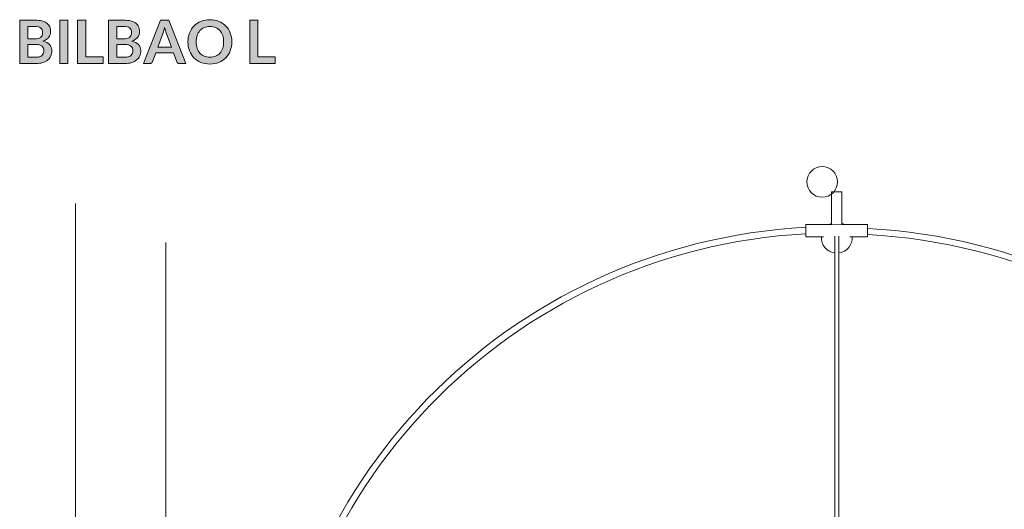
# Model space of a CAD drawing. Header units: inches. Extents: x 15 to 192, y -275 to -14.
# Tile 5 of 18: x 15 to 104, y -195 to -151. Entities that reach past the tile are written whole.
import ezdxf

# ---------------------------------------------------------------- set-up
doc = ezdxf.new("R2010")
doc.units = ezdxf.units.IN
doc.header["$MEASUREMENT"] = 0
doc.layers.add('Capa 1', color=7, linetype='Continuous')

# ---------------------------------------------------------------- blocks, each defined once
blk = doc.blocks.new('block 4')
at = {"layer": 'Capa 1', "color": 250, "lineweight": 5}
for points in [[(88.213, -166.649), (88.213, -169.577)], [(88.213, -166.649), (89.139, -166.649)], [(89.139, -166.649), (89.139, -169.577)], [(85.902, -170.677), (85.902, -169.577)], [(85.902, -169.577), (88.213, -169.577)], [(88.213, -169.599), (89.139, -169.578)], [(89.139, -169.577), (91.45, -169.577)], [(91.45, -170.677), (91.45, -169.577)], [(85.902, -170.677), (87.487, -170.677)], [(88.49, -170.609), (88.49, -216.538)], [(88.862, -170.609), (88.862, -216.538)], [(89.866, -170.677), (91.45, -170.677)]]:
    blk.add_lwpolyline(points, dxfattribs=at)
for points in [[(37.552, -219.552), (37.976, -193.039), (59.05, -171.277), (85.89, -169.826)], [(88.213, -169.473), (88.139, -169.498), (88.062, -169.534), (87.989, -169.573)], [(89.363, -169.573), (89.295, -169.534), (89.217, -169.501), (89.143, -169.473)], [(139.799, -219.924), (139.512, -193.25), (118.362, -171.377), (91.458, -169.928)], [(85.89, -170.409), (59.243, -171.864), (38.325, -193.569), (38.106, -219.985)], [(88.49, -172.126), (87.767, -172.032), (87.243, -171.397), (87.293, -170.677)], [(88.862, -172.126), (89.584, -172.032), (90.109, -171.397), (90.059, -170.677)], [(139.247, -220.034), (139.017, -193.625), (118.103, -171.933), (91.463, -170.477)]]:
    blk.add_open_spline(points, degree=3, dxfattribs=at)
blk = doc.blocks.new('block 6')
at = {"layer": 'Capa 1'}
h = blk.add_hatch(color=250, dxfattribs=at)
h.dxf.hatch_style = 2
edge = h.paths.add_edge_path()
edge.add_spline(control_points=[(15.18, -155.102), (15.18, -155.102), (15.18, -151.2), (15.18, -151.2), (15.18, -151.2), (16.526, -151.2), (16.526, -151.2), (16.781, -151.2), (16.999, -151.225), (17.18, -151.273), (17.361, -151.322), (17.509, -151.391), (17.625, -151.481), (17.741, -151.571), (17.826, -151.68), (17.88, -151.807), (17.934, -151.935), (17.961, -152.079), (17.961, -152.239), (17.961, -152.331), (17.948, -152.419), (17.921, -152.502), (17.894, -152.586), (17.852, -152.664), (17.795, -152.737), (17.739, -152.81), (17.667, -152.876), (17.579, -152.935), (17.492, -152.995), (17.388, -153.045), (17.268, -153.086), (17.804, -153.207), (18.072, -153.496), (18.072, -153.955), (18.072, -154.12), (18.04, -154.273), (17.978, -154.414), (17.914, -154.554), (17.823, -154.675), (17.702, -154.776), (17.582, -154.878), (17.433, -154.958), (17.257, -155.015), (17.081, -155.073), (16.879, -155.102), (16.653, -155.102), (16.653, -155.102), (15.18, -155.102), (15.18, -155.102)], knot_values=[0, 0, 0, 0, 1, 1, 1, 2, 2, 2, 3, 3, 3, 4, 4, 4, 5, 5, 5, 6, 6, 6, 7, 7, 7, 8, 8, 8, 9, 9, 9, 10, 10, 10, 11, 11, 11, 12, 12, 12, 13, 13, 13, 14, 14, 14, 15, 15, 15, 16, 16, 16, 16], degree=3, periodic=1)
edge = h.paths.add_edge_path()
edge.add_spline(control_points=[(15.905, -152.889), (15.905, -152.889), (16.485, -152.889), (16.485, -152.889), (16.732, -152.889), (16.919, -152.844), (17.047, -152.755), (17.174, -152.665), (17.238, -152.522), (17.238, -152.326), (17.238, -152.122), (17.181, -151.977), (17.066, -151.891), (16.95, -151.805), (16.771, -151.762), (16.526, -151.762), (16.526, -151.762), (15.905, -151.762), (15.905, -151.762), (15.905, -151.762), (15.905, -152.889), (15.905, -152.889)], knot_values=[0, 0, 0, 0, 1, 1, 1, 2, 2, 2, 3, 3, 3, 4, 4, 4, 5, 5, 5, 6, 6, 6, 7, 7, 7, 7], degree=3, periodic=1)
edge = h.paths.add_edge_path()
edge.add_spline(control_points=[(15.905, -153.391), (15.905, -153.391), (15.905, -154.535), (15.905, -154.535), (15.905, -154.535), (16.642, -154.535), (16.642, -154.535), (16.777, -154.535), (16.89, -154.519), (16.981, -154.486), (17.071, -154.454), (17.144, -154.411), (17.199, -154.357), (17.254, -154.303), (17.294, -154.24), (17.318, -154.168), (17.342, -154.096), (17.354, -154.02), (17.354, -153.939), (17.354, -153.854), (17.341, -153.778), (17.314, -153.711), (17.287, -153.643), (17.245, -153.586), (17.187, -153.538), (17.129, -153.491), (17.056, -153.454), (16.966, -153.429), (16.876, -153.404), (16.767, -153.391), (16.639, -153.391), (16.639, -153.391), (15.905, -153.391), (15.905, -153.391)], knot_values=[0, 0, 0, 0, 1, 1, 1, 2, 2, 2, 3, 3, 3, 4, 4, 4, 5, 5, 5, 6, 6, 6, 7, 7, 7, 8, 8, 8, 9, 9, 9, 10, 10, 10, 11, 11, 11, 11], degree=3, periodic=1)
h = blk.add_hatch(color=250, dxfattribs=at)
h.dxf.hatch_style = 2
h.paths.add_polyline_path([(19.513, -155.102), (18.784, -155.102), (18.784, -151.2), (19.513, -151.2)])
h = blk.add_hatch(color=250, dxfattribs=at)
h.dxf.hatch_style = 2
h.paths.add_polyline_path([(21.115, -154.503), (22.677, -154.503), (22.677, -155.102), (20.389, -155.102), (20.389, -151.2), (21.115, -151.2)])
h = blk.add_hatch(color=250, dxfattribs=at)
h.dxf.hatch_style = 2
edge = h.paths.add_edge_path()
edge.add_spline(control_points=[(23.179, -155.102), (23.179, -155.102), (23.179, -151.2), (23.179, -151.2), (23.179, -151.2), (24.525, -151.2), (24.525, -151.2), (24.781, -151.2), (24.999, -151.225), (25.179, -151.273), (25.36, -151.322), (25.509, -151.391), (25.625, -151.481), (25.741, -151.571), (25.826, -151.68), (25.88, -151.807), (25.933, -151.935), (25.961, -152.079), (25.961, -152.239), (25.961, -152.331), (25.947, -152.419), (25.92, -152.502), (25.893, -152.586), (25.851, -152.664), (25.794, -152.737), (25.738, -152.81), (25.666, -152.876), (25.579, -152.935), (25.491, -152.995), (25.388, -153.045), (25.267, -153.086), (25.803, -153.207), (26.071, -153.496), (26.071, -153.955), (26.071, -154.12), (26.04, -154.273), (25.977, -154.414), (25.914, -154.554), (25.822, -154.675), (25.701, -154.776), (25.581, -154.878), (25.433, -154.958), (25.256, -155.015), (25.08, -155.073), (24.879, -155.102), (24.652, -155.102), (24.652, -155.102), (23.179, -155.102), (23.179, -155.102)], knot_values=[0, 0, 0, 0, 1, 1, 1, 2, 2, 2, 3, 3, 3, 4, 4, 4, 5, 5, 5, 6, 6, 6, 7, 7, 7, 8, 8, 8, 9, 9, 9, 10, 10, 10, 11, 11, 11, 12, 12, 12, 13, 13, 13, 14, 14, 14, 15, 15, 15, 16, 16, 16, 16], degree=3, periodic=1)
edge = h.paths.add_edge_path()
edge.add_spline(control_points=[(23.905, -152.889), (23.905, -152.889), (24.485, -152.889), (24.485, -152.889), (24.731, -152.889), (24.918, -152.844), (25.046, -152.755), (25.173, -152.665), (25.237, -152.522), (25.237, -152.326), (25.237, -152.122), (25.18, -151.977), (25.065, -151.891), (24.95, -151.805), (24.77, -151.762), (24.525, -151.762), (24.525, -151.762), (23.905, -151.762), (23.905, -151.762), (23.905, -151.762), (23.905, -152.889), (23.905, -152.889)], knot_values=[0, 0, 0, 0, 1, 1, 1, 2, 2, 2, 3, 3, 3, 4, 4, 4, 5, 5, 5, 6, 6, 6, 7, 7, 7, 7], degree=3, periodic=1)
edge = h.paths.add_edge_path()
edge.add_spline(control_points=[(23.905, -153.391), (23.905, -153.391), (23.905, -154.535), (23.905, -154.535), (23.905, -154.535), (24.641, -154.535), (24.641, -154.535), (24.776, -154.535), (24.889, -154.519), (24.98, -154.486), (25.071, -154.454), (25.143, -154.411), (25.198, -154.357), (25.253, -154.303), (25.293, -154.24), (25.317, -154.168), (25.341, -154.096), (25.353, -154.02), (25.353, -153.939), (25.353, -153.854), (25.34, -153.778), (25.313, -153.711), (25.286, -153.643), (25.244, -153.586), (25.186, -153.538), (25.129, -153.491), (25.055, -153.454), (24.965, -153.429), (24.875, -153.404), (24.766, -153.391), (24.638, -153.391), (24.638, -153.391), (23.905, -153.391), (23.905, -153.391)], knot_values=[0, 0, 0, 0, 1, 1, 1, 2, 2, 2, 3, 3, 3, 4, 4, 4, 5, 5, 5, 6, 6, 6, 7, 7, 7, 8, 8, 8, 9, 9, 9, 10, 10, 10, 11, 11, 11, 11], degree=3, periodic=1)
h = blk.add_hatch(color=250, dxfattribs=at)
h.dxf.hatch_style = 2
edge = h.paths.add_edge_path()
edge.add_spline(control_points=[(30.123, -155.102), (30.123, -155.102), (29.562, -155.102), (29.562, -155.102), (29.499, -155.102), (29.447, -155.086), (29.407, -155.054), (29.367, -155.023), (29.337, -154.984), (29.319, -154.937), (29.319, -154.937), (29.028, -154.141), (29.028, -154.141), (29.028, -154.141), (27.412, -154.141), (27.412, -154.141), (27.412, -154.141), (27.12, -154.937), (27.12, -154.937), (27.106, -154.978), (27.078, -155.016), (27.036, -155.05), (26.993, -155.084), (26.942, -155.102), (26.88, -155.102), (26.88, -155.102), (26.317, -155.102), (26.317, -155.102), (26.317, -155.102), (27.849, -151.2), (27.849, -151.2), (27.849, -151.2), (28.591, -151.2), (28.591, -151.2), (28.591, -151.2), (30.123, -155.102), (30.123, -155.102)], knot_values=[0, 0, 0, 0, 1, 1, 1, 2, 2, 2, 3, 3, 3, 4, 4, 4, 5, 5, 5, 6, 6, 6, 7, 7, 7, 8, 8, 8, 9, 9, 9, 10, 10, 10, 11, 11, 11, 12, 12, 12, 12], degree=3, periodic=1)
edge = h.paths.add_edge_path()
edge.add_spline(control_points=[(27.598, -153.629), (27.598, -153.629), (28.842, -153.629), (28.842, -153.629), (28.842, -153.629), (28.367, -152.331), (28.367, -152.331), (28.345, -152.273), (28.322, -152.205), (28.295, -152.127), (28.269, -152.049), (28.244, -151.964), (28.219, -151.872), (28.193, -151.964), (28.169, -152.049), (28.144, -152.129), (28.12, -152.208), (28.096, -152.277), (28.073, -152.336), (28.073, -152.336), (27.598, -153.629), (27.598, -153.629)], knot_values=[0, 0, 0, 0, 1, 1, 1, 2, 2, 2, 3, 3, 3, 4, 4, 4, 5, 5, 5, 6, 6, 6, 7, 7, 7, 7], degree=3, periodic=1)
h = blk.add_hatch(color=250, dxfattribs=at)
h.dxf.hatch_style = 2
edge = h.paths.add_edge_path()
edge.add_spline(control_points=[(34.267, -153.151), (34.267, -153.437), (34.22, -153.702), (34.124, -153.945), (34.029, -154.189), (33.895, -154.4), (33.722, -154.578), (33.55, -154.756), (33.342, -154.895), (33.099, -154.995), (32.856, -155.095), (32.588, -155.145), (32.293, -155.145), (31.998, -155.145), (31.728, -155.095), (31.485, -154.995), (31.241, -154.895), (31.032, -154.756), (30.859, -154.578), (30.685, -154.4), (30.551, -154.189), (30.455, -153.945), (30.36, -153.702), (30.312, -153.437), (30.312, -153.151), (30.312, -152.865), (30.36, -152.6), (30.455, -152.357), (30.551, -152.113), (30.685, -151.902), (30.859, -151.724), (31.032, -151.546), (31.241, -151.407), (31.485, -151.307), (31.728, -151.207), (31.998, -151.157), (32.293, -151.157), (32.588, -151.157), (32.856, -151.208), (33.099, -151.308), (33.342, -151.409), (33.55, -151.548), (33.722, -151.725), (33.895, -151.903), (34.029, -152.113), (34.124, -152.357), (34.22, -152.6), (34.267, -152.865), (34.267, -153.151)], knot_values=[0, 0, 0, 0, 1, 1, 1, 2, 2, 2, 3, 3, 3, 4, 4, 4, 5, 5, 5, 6, 6, 6, 7, 7, 7, 8, 8, 8, 9, 9, 9, 10, 10, 10, 11, 11, 11, 12, 12, 12, 13, 13, 13, 14, 14, 14, 15, 15, 15, 16, 16, 16, 16], degree=3, periodic=1)
edge = h.paths.add_edge_path()
edge.add_spline(control_points=[(33.523, -153.151), (33.523, -152.937), (33.494, -152.745), (33.438, -152.575), (33.381, -152.405), (33.3, -152.261), (33.194, -152.142), (33.088, -152.023), (32.959, -151.933), (32.806, -151.869), (32.655, -151.807), (32.483, -151.775), (32.293, -151.775), (32.102, -151.775), (31.93, -151.807), (31.777, -151.869), (31.624, -151.933), (31.494, -152.023), (31.387, -152.142), (31.28, -152.261), (31.198, -152.405), (31.141, -152.575), (31.083, -152.745), (31.054, -152.937), (31.054, -153.151), (31.054, -153.365), (31.083, -153.557), (31.141, -153.727), (31.198, -153.897), (31.28, -154.041), (31.387, -154.159), (31.494, -154.277), (31.624, -154.367), (31.777, -154.43), (31.93, -154.493), (32.102, -154.524), (32.293, -154.524), (32.483, -154.524), (32.655, -154.493), (32.806, -154.43), (32.959, -154.367), (33.088, -154.277), (33.194, -154.159), (33.3, -154.041), (33.381, -153.897), (33.438, -153.727), (33.494, -153.557), (33.523, -153.365), (33.523, -153.151)], knot_values=[0, 0, 0, 0, 1, 1, 1, 2, 2, 2, 3, 3, 3, 4, 4, 4, 5, 5, 5, 6, 6, 6, 7, 7, 7, 8, 8, 8, 9, 9, 9, 10, 10, 10, 11, 11, 11, 12, 12, 12, 13, 13, 13, 14, 14, 14, 15, 15, 15, 16, 16, 16, 16], degree=3, periodic=1)
h = blk.add_hatch(color=250, dxfattribs=at)
h.dxf.hatch_style = 2
h.paths.add_polyline_path([(36.606, -154.503), (38.168, -154.503), (38.168, -155.102), (35.881, -155.102), (35.881, -151.2), (36.606, -151.2)])
at = {"layer": 'Capa 1', "lineweight": 0}
for points in [[(19.513, -155.102), (18.784, -155.102), (18.784, -151.2), (19.513, -151.2), (19.513, -155.102)], [(21.115, -154.503), (22.677, -154.503), (22.677, -155.102), (20.389, -155.102), (20.389, -151.2), (21.115, -151.2), (21.115, -154.503)], [(36.606, -154.503), (38.168, -154.503), (38.168, -155.102), (35.881, -155.102), (35.881, -151.2), (36.606, -151.2), (36.606, -154.503)]]:
    blk.add_lwpolyline(points, dxfattribs=at)
for points, knots in [([(15.18, -155.102), (15.18, -155.102), (15.18, -151.2), (15.18, -151.2), (15.18, -151.2), (16.526, -151.2), (16.526, -151.2), (16.781, -151.2), (16.999, -151.225), (17.18, -151.273), (17.361, -151.322), (17.509, -151.391), (17.625, -151.481), (17.741, -151.571), (17.826, -151.68), (17.88, -151.807), (17.934, -151.935), (17.961, -152.079), (17.961, -152.239), (17.961, -152.331), (17.948, -152.419), (17.921, -152.502), (17.894, -152.586), (17.852, -152.664), (17.795, -152.737), (17.739, -152.81), (17.667, -152.876), (17.579, -152.935), (17.492, -152.995), (17.388, -153.045), (17.268, -153.086), (17.804, -153.207), (18.072, -153.496), (18.072, -153.955), (18.072, -154.12), (18.04, -154.273), (17.978, -154.414), (17.914, -154.554), (17.823, -154.675), (17.702, -154.776), (17.582, -154.878), (17.433, -154.958), (17.257, -155.015), (17.081, -155.073), (16.879, -155.102), (16.653, -155.102), (16.653, -155.102), (15.18, -155.102), (15.18, -155.102)], [0, 0, 0, 0, 1, 1, 1, 2, 2, 2, 3, 3, 3, 4, 4, 4, 5, 5, 5, 6, 6, 6, 7, 7, 7, 8, 8, 8, 9, 9, 9, 10, 10, 10, 11, 11, 11, 12, 12, 12, 13, 13, 13, 14, 14, 14, 15, 15, 15, 16, 16, 16, 16]), ([(23.179, -155.102), (23.179, -155.102), (23.179, -151.2), (23.179, -151.2), (23.179, -151.2), (24.525, -151.2), (24.525, -151.2), (24.781, -151.2), (24.999, -151.225), (25.179, -151.273), (25.36, -151.322), (25.509, -151.391), (25.625, -151.481), (25.741, -151.571), (25.826, -151.68), (25.88, -151.807), (25.933, -151.935), (25.961, -152.079), (25.961, -152.239), (25.961, -152.331), (25.947, -152.419), (25.92, -152.502), (25.893, -152.586), (25.851, -152.664), (25.794, -152.737), (25.738, -152.81), (25.666, -152.876), (25.579, -152.935), (25.491, -152.995), (25.388, -153.045), (25.267, -153.086), (25.803, -153.207), (26.071, -153.496), (26.071, -153.955), (26.071, -154.12), (26.04, -154.273), (25.977, -154.414), (25.914, -154.554), (25.822, -154.675), (25.701, -154.776), (25.581, -154.878), (25.433, -154.958), (25.256, -155.015), (25.08, -155.073), (24.879, -155.102), (24.652, -155.102), (24.652, -155.102), (23.179, -155.102), (23.179, -155.102)], [0, 0, 0, 0, 1, 1, 1, 2, 2, 2, 3, 3, 3, 4, 4, 4, 5, 5, 5, 6, 6, 6, 7, 7, 7, 8, 8, 8, 9, 9, 9, 10, 10, 10, 11, 11, 11, 12, 12, 12, 13, 13, 13, 14, 14, 14, 15, 15, 15, 16, 16, 16, 16]), ([(30.123, -155.102), (30.123, -155.102), (29.562, -155.102), (29.562, -155.102), (29.499, -155.102), (29.447, -155.086), (29.407, -155.054), (29.367, -155.023), (29.337, -154.984), (29.319, -154.937), (29.319, -154.937), (29.028, -154.141), (29.028, -154.141), (29.028, -154.141), (27.412, -154.141), (27.412, -154.141), (27.412, -154.141), (27.12, -154.937), (27.12, -154.937), (27.106, -154.978), (27.078, -155.016), (27.036, -155.05), (26.993, -155.084), (26.942, -155.102), (26.88, -155.102), (26.88, -155.102), (26.317, -155.102), (26.317, -155.102), (26.317, -155.102), (27.849, -151.2), (27.849, -151.2), (27.849, -151.2), (28.591, -151.2), (28.591, -151.2), (28.591, -151.2), (30.123, -155.102), (30.123, -155.102)], [0, 0, 0, 0, 1, 1, 1, 2, 2, 2, 3, 3, 3, 4, 4, 4, 5, 5, 5, 6, 6, 6, 7, 7, 7, 8, 8, 8, 9, 9, 9, 10, 10, 10, 11, 11, 11, 12, 12, 12, 12]), ([(34.267, -153.151), (34.267, -153.437), (34.22, -153.702), (34.124, -153.945), (34.029, -154.189), (33.895, -154.4), (33.722, -154.578), (33.55, -154.756), (33.342, -154.895), (33.099, -154.995), (32.856, -155.095), (32.588, -155.145), (32.293, -155.145), (31.998, -155.145), (31.728, -155.095), (31.485, -154.995), (31.241, -154.895), (31.032, -154.756), (30.859, -154.578), (30.685, -154.4), (30.551, -154.189), (30.455, -153.945), (30.36, -153.702), (30.312, -153.437), (30.312, -153.151), (30.312, -152.865), (30.36, -152.6), (30.455, -152.357), (30.551, -152.113), (30.685, -151.902), (30.859, -151.724), (31.032, -151.546), (31.241, -151.407), (31.485, -151.307), (31.728, -151.207), (31.998, -151.157), (32.293, -151.157), (32.588, -151.157), (32.856, -151.208), (33.099, -151.308), (33.342, -151.409), (33.55, -151.548), (33.722, -151.725), (33.895, -151.903), (34.029, -152.113), (34.124, -152.357), (34.22, -152.6), (34.267, -152.865), (34.267, -153.151)], [0, 0, 0, 0, 1, 1, 1, 2, 2, 2, 3, 3, 3, 4, 4, 4, 5, 5, 5, 6, 6, 6, 7, 7, 7, 8, 8, 8, 9, 9, 9, 10, 10, 10, 11, 11, 11, 12, 12, 12, 13, 13, 13, 14, 14, 14, 15, 15, 15, 16, 16, 16, 16]), ([(15.905, -152.889), (15.905, -152.889), (16.485, -152.889), (16.485, -152.889), (16.732, -152.889), (16.919, -152.844), (17.047, -152.755), (17.174, -152.665), (17.238, -152.522), (17.238, -152.326), (17.238, -152.122), (17.181, -151.977), (17.066, -151.891), (16.95, -151.805), (16.771, -151.762), (16.526, -151.762), (16.526, -151.762), (15.905, -151.762), (15.905, -151.762), (15.905, -151.762), (15.905, -152.889), (15.905, -152.889)], [0, 0, 0, 0, 1, 1, 1, 2, 2, 2, 3, 3, 3, 4, 4, 4, 5, 5, 5, 6, 6, 6, 7, 7, 7, 7]), ([(23.905, -152.889), (23.905, -152.889), (24.485, -152.889), (24.485, -152.889), (24.731, -152.889), (24.918, -152.844), (25.046, -152.755), (25.173, -152.665), (25.237, -152.522), (25.237, -152.326), (25.237, -152.122), (25.18, -151.977), (25.065, -151.891), (24.95, -151.805), (24.77, -151.762), (24.525, -151.762), (24.525, -151.762), (23.905, -151.762), (23.905, -151.762), (23.905, -151.762), (23.905, -152.889), (23.905, -152.889)], [0, 0, 0, 0, 1, 1, 1, 2, 2, 2, 3, 3, 3, 4, 4, 4, 5, 5, 5, 6, 6, 6, 7, 7, 7, 7]), ([(27.598, -153.629), (27.598, -153.629), (28.842, -153.629), (28.842, -153.629), (28.842, -153.629), (28.367, -152.331), (28.367, -152.331), (28.345, -152.273), (28.322, -152.205), (28.295, -152.127), (28.269, -152.049), (28.244, -151.964), (28.219, -151.872), (28.193, -151.964), (28.169, -152.049), (28.144, -152.129), (28.12, -152.208), (28.096, -152.277), (28.073, -152.336), (28.073, -152.336), (27.598, -153.629), (27.598, -153.629)], [0, 0, 0, 0, 1, 1, 1, 2, 2, 2, 3, 3, 3, 4, 4, 4, 5, 5, 5, 6, 6, 6, 7, 7, 7, 7]), ([(33.523, -153.151), (33.523, -152.937), (33.494, -152.745), (33.438, -152.575), (33.381, -152.405), (33.3, -152.261), (33.194, -152.142), (33.088, -152.023), (32.959, -151.933), (32.806, -151.869), (32.655, -151.807), (32.483, -151.775), (32.293, -151.775), (32.102, -151.775), (31.93, -151.807), (31.777, -151.869), (31.624, -151.933), (31.494, -152.023), (31.387, -152.142), (31.28, -152.261), (31.198, -152.405), (31.141, -152.575), (31.083, -152.745), (31.054, -152.937), (31.054, -153.151), (31.054, -153.365), (31.083, -153.557), (31.141, -153.727), (31.198, -153.897), (31.28, -154.041), (31.387, -154.159), (31.494, -154.277), (31.624, -154.367), (31.777, -154.43), (31.93, -154.493), (32.102, -154.524), (32.293, -154.524), (32.483, -154.524), (32.655, -154.493), (32.806, -154.43), (32.959, -154.367), (33.088, -154.277), (33.194, -154.159), (33.3, -154.041), (33.381, -153.897), (33.438, -153.727), (33.494, -153.557), (33.523, -153.365), (33.523, -153.151)], [0, 0, 0, 0, 1, 1, 1, 2, 2, 2, 3, 3, 3, 4, 4, 4, 5, 5, 5, 6, 6, 6, 7, 7, 7, 8, 8, 8, 9, 9, 9, 10, 10, 10, 11, 11, 11, 12, 12, 12, 13, 13, 13, 14, 14, 14, 15, 15, 15, 16, 16, 16, 16]), ([(15.905, -153.391), (15.905, -153.391), (15.905, -154.535), (15.905, -154.535), (15.905, -154.535), (16.642, -154.535), (16.642, -154.535), (16.777, -154.535), (16.89, -154.519), (16.981, -154.486), (17.071, -154.454), (17.144, -154.411), (17.199, -154.357), (17.254, -154.303), (17.294, -154.24), (17.318, -154.168), (17.342, -154.096), (17.354, -154.02), (17.354, -153.939), (17.354, -153.854), (17.341, -153.778), (17.314, -153.711), (17.287, -153.643), (17.245, -153.586), (17.187, -153.538), (17.129, -153.491), (17.056, -153.454), (16.966, -153.429), (16.876, -153.404), (16.767, -153.391), (16.639, -153.391), (16.639, -153.391), (15.905, -153.391), (15.905, -153.391)], [0, 0, 0, 0, 1, 1, 1, 2, 2, 2, 3, 3, 3, 4, 4, 4, 5, 5, 5, 6, 6, 6, 7, 7, 7, 8, 8, 8, 9, 9, 9, 10, 10, 10, 11, 11, 11, 11]), ([(23.905, -153.391), (23.905, -153.391), (23.905, -154.535), (23.905, -154.535), (23.905, -154.535), (24.641, -154.535), (24.641, -154.535), (24.776, -154.535), (24.889, -154.519), (24.98, -154.486), (25.071, -154.454), (25.143, -154.411), (25.198, -154.357), (25.253, -154.303), (25.293, -154.24), (25.317, -154.168), (25.341, -154.096), (25.353, -154.02), (25.353, -153.939), (25.353, -153.854), (25.34, -153.778), (25.313, -153.711), (25.286, -153.643), (25.244, -153.586), (25.186, -153.538), (25.129, -153.491), (25.055, -153.454), (24.965, -153.429), (24.875, -153.404), (24.766, -153.391), (24.638, -153.391), (24.638, -153.391), (23.905, -153.391), (23.905, -153.391)], [0, 0, 0, 0, 1, 1, 1, 2, 2, 2, 3, 3, 3, 4, 4, 4, 5, 5, 5, 6, 6, 6, 7, 7, 7, 8, 8, 8, 9, 9, 9, 10, 10, 10, 11, 11, 11, 11])]:
    blk.add_open_spline(points, degree=3, knots=knots, dxfattribs=at)

msp = doc.modelspace()

# ---------------------------------------------------------------- linework, layer by layer
at = {"layer": 'Capa 1', "color": 250, "lineweight": 13}
for points in [[(20.201, -167.683), (20.201, -274.625)], [(28.333, -171.205), (28.333, -270.729)]]:
    msp.add_lwpolyline(points, dxfattribs=at)
msp.add_open_spline([(88.746, -165.739), (88.746, -166.501), (88.128, -167.119), (87.366, -167.119), (86.603, -167.119), (85.986, -166.501), (85.986, -165.739), (85.986, -164.976), (86.603, -164.359), (87.366, -164.359), (88.128, -164.359), (88.746, -164.976), (88.746, -165.739)], degree=3, knots=[0, 0, 0, 0, 1, 1, 1, 2, 2, 2, 3, 3, 3, 4, 4, 4, 4], dxfattribs=at)

# ---------------------------------------------------------------- block references
at = {"layer": 'Capa 1'}
for name in ['block 6', 'block 4']:
    msp.add_blockref(name, (0, 0), dxfattribs=at)

doc.saveas('drawing.dxf')
